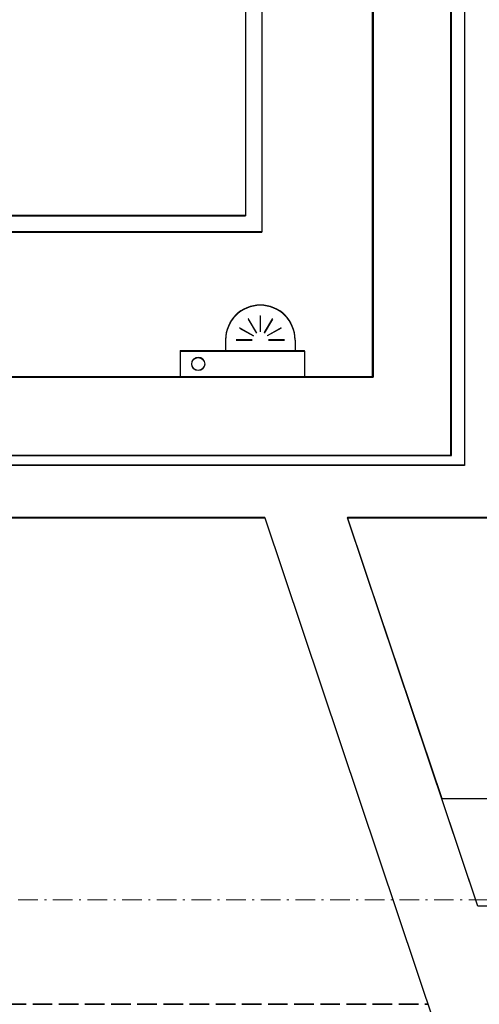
# Model space of a CAD drawing. Header units: millimetres. Extents: x -8642 to 28269, y -6609 to 3701.
# Tile 114 of 256: x 2318 to 2388, y -616 to -465. Entities that reach past the tile are written whole.
import ezdxf

# ---------------------------------------------------------------- set-up
doc = ezdxf.new("R2010")
doc.units = ezdxf.units.MM
doc.header["$LTSCALE"] = 1000
doc.header["$MEASUREMENT"] = 0
for name, pattern in [('rzut 1 pietra$0$ArchiTECH.PC 1. Line Type', [0.004, 0.003, -0.001]), ('rzut 1 pietra$0$ArchiTECH.PC 5. Line Type', [0.0053, 0.003, -0.001, 0.0003, -0.001]), ('rzut 1 pietra$0$ArchiTECH.PC Solid Line Type', [0]), ('SUFIT_1 PIETRO$0$ArchiTECH.PC 1. Line Type', [0.004, 0.003, -0.001]), ('SUFIT_1 PIETRO$0$ArchiTECH.PC Solid Line Type', [0])]:
    doc.linetypes.add(name, pattern=pattern)
doc.layers.add('IS_ARCH', color=254, linetype='Continuous', lineweight=18)
for name, color, linetype in [('SUFIT_1 PIETRO$0$INWENTARYZACJA', 254, 'Continuous'), ('SUFIT_1 PIETRO$0$Kalka 1', 254, 'Continuous'), ('SUFIT_1 PIETRO$0$sciany projektowane', 254, 'Continuous'), ('SUFIT_1 PIETRO$0$TYP SUFITÓW_NOWYCH', 254, 'Continuous')]:
    doc.layers.add(name, color=color, linetype=linetype)

msp = doc.modelspace()

# ---------------------------------------------------------------- linework, layer by layer
at = {"layer": 'IS_ARCH', "linetype": 'rzut 1 pietra$0$ArchiTECH.PC Solid Line Type'}
for p, q in [((2386, -62), (2386, -533.51)), ((2383.87, -532), (2383.87, -308)), ((2371.87, -320), (2371.87, -520)), ((2372, -320), (2372, -520)), ((2372, -320), (2372, -520)), ((2372, -320), (2372, -520)), ((2355, -352.82), (2355, -497.82)), ((2355, -352.82), (2355, -497.82)), ((2355, -352.82), (2355, -497.82)), ((2352.5, -355.32), (2352.5, -495.32)), ((2352.5, -355.32), (2352.5, -495.32)), ((2352.5, -355.32), (2352.5, -495.32)), ((2384, -532), (2384, -354.2)), ((2372, -363.82), (2372, -520)), ((2202.5, -495.32), (2352.5, -495.32)), ((2202.5, -495.32), (2352.5, -495.32)), ((2202.5, -495.32), (2352.5, -495.32)), ((2202.5, -497.82), (2355, -497.82)), ((2202.5, -497.82), (2355, -497.82)), ((2202.5, -497.82), (2355, -497.82)), ((2352.91, -511.13), (2354.14, -513.25)), ((2352.91, -511.13), (2354.14, -513.25)), ((2352.91, -511.13), (2354.14, -513.25)), ((2354.75, -510.63), (2354.75, -513.09)), ((2354.75, -510.63), (2354.75, -513.09)), ((2354.75, -510.63), (2354.75, -513.09)), ((2356.59, -511.13), (2355.36, -513.25)), ((2356.59, -511.13), (2355.36, -513.25)), ((2356.59, -511.13), (2355.36, -513.25)), ((2351.56, -512.47), (2353.69, -513.7)), ((2351.56, -512.47), (2353.69, -513.7)), ((2351.56, -512.47), (2353.69, -513.7)), ((2357.94, -512.47), (2355.81, -513.7)), ((2357.94, -512.47), (2355.81, -513.7)), ((2357.94, -512.47), (2355.81, -513.7)), ((2349.44, -514.31), (2349.44, -516)), ((2349.44, -514.31), (2349.44, -516)), ((2349.44, -514.31), (2349.44, -516)), ((2351.07, -514.31), (2353.52, -514.31)), ((2351.07, -514.31), (2353.52, -514.31)), ((2351.07, -514.31), (2353.52, -514.31)), ((2355.98, -514.31), (2358.43, -514.31)), ((2355.98, -514.31), (2358.43, -514.31)), ((2355.98, -514.31), (2358.43, -514.31)), ((2360.06, -514.31), (2360.06, -516)), ((2360.06, -514.31), (2360.06, -516)), ((2360.06, -514.31), (2360.06, -516)), ((2342.5, -516), (2342.5, -520)), ((2342.5, -516), (2361.5, -516)), ((2342.5, -516), (2342.5, -520)), ((2342.5, -516), (2361.5, -516)), ((2342.5, -516), (2361.5, -516)), ((2342.5, -516), (2342.5, -520)), ((2361.5, -516), (2361.5, -520)), ((2361.5, -516), (2361.5, -520)), ((2361.5, -516), (2361.5, -520)), ((2371.87, -520), (2182, -520)), ((2372, -520), (2182, -520)), ((2182, -520), (2372, -520)), ((2182, -520), (2372, -520)), ((2182, -520), (2372, -520)), ((2342.5, -520), (2361.5, -520)), ((2342.5, -520), (2361.5, -520)), ((2342.5, -520), (2361.5, -520)), ((2170, -532), (2383.87, -532)), ((2170, -532), (2384, -532)), ((2386, -533.51), (2160, -533.51)), ((2172, -541.51), (2355.44, -541.51)), ((2355.44, -541.51), (2396.07, -662.57)), ((2388.03, -600.92), (2368.1, -541.51)), ((2368.1, -541.51), (2394, -541.51)), ((2438.07, -600.92), (2388.03, -600.92))]:
    msp.add_line(p, q, dxfattribs=at)
at = {"layer": 'IS_ARCH', "linetype": 'rzut 1 pietra$0$ArchiTECH.PC 5. Line Type'}
msp.add_line((-3581.18, -600), (11755.5, -600), dxfattribs=at)
at = {"layer": 'IS_ARCH', "linetype": 'rzut 1 pietra$0$ArchiTECH.PC 1. Line Type'}
msp.add_line((1815.93, -615.92), (2380.41, -615.92), dxfattribs=at)
at = {"layer": 'IS_ARCH', "linetype": 'rzut 1 pietra$0$ArchiTECH.PC Solid Line Type'}
msp.add_circle((2345.25, -518), 1, dxfattribs=at)
msp.add_arc((2354.75, -514.31), 5.31, 0, 180, dxfattribs=at)
at = {"layer": 'SUFIT_1 PIETRO$0$INWENTARYZACJA', "linetype": 'SUFIT_1 PIETRO$0$ArchiTECH.PC Solid Line Type'}
for p, q in [((2386, -62.08), (2386, -533.59)), ((2383.87, -532.08), (2383.87, -308.08)), ((2371.87, -320.08), (2371.87, -520.08)), ((2372, -320.08), (2372, -520.08)), ((2372, -320.08), (2372, -520.08)), ((2372, -320.08), (2372, -520.08)), ((2355, -352.9), (2355, -497.9)), ((2355, -352.9), (2355, -497.9)), ((2355, -352.9), (2355, -497.9)), ((2352.5, -355.4), (2352.5, -495.4)), ((2352.5, -355.4), (2352.5, -495.4)), ((2352.5, -355.4), (2352.5, -495.4)), ((2384, -532.08), (2384, -354.29)), ((2372, -363.91), (2372, -520.08)), ((2202.5, -495.4), (2352.5, -495.4)), ((2202.5, -495.4), (2352.5, -495.4)), ((2202.5, -495.4), (2352.5, -495.4)), ((2202.5, -497.9), (2355, -497.9)), ((2202.5, -497.9), (2355, -497.9)), ((2202.5, -497.9), (2355, -497.9)), ((2352.91, -511.21), (2354.14, -513.33)), ((2352.91, -511.21), (2354.14, -513.33)), ((2352.91, -511.21), (2354.14, -513.33)), ((2354.75, -510.72), (2354.75, -513.17)), ((2354.75, -510.72), (2354.75, -513.17)), ((2354.75, -510.72), (2354.75, -513.17)), ((2356.59, -511.21), (2355.36, -513.33)), ((2356.59, -511.21), (2355.36, -513.33)), ((2356.59, -511.21), (2355.36, -513.33)), ((2351.56, -512.56), (2353.69, -513.78)), ((2351.56, -512.56), (2353.69, -513.78)), ((2351.56, -512.56), (2353.69, -513.78)), ((2357.94, -512.56), (2355.81, -513.78)), ((2357.94, -512.56), (2355.81, -513.78)), ((2357.94, -512.56), (2355.81, -513.78)), ((2349.44, -514.4), (2349.44, -516.08)), ((2349.44, -514.4), (2349.44, -516.08)), ((2349.44, -514.4), (2349.44, -516.08)), ((2351.07, -514.4), (2353.52, -514.4)), ((2351.07, -514.4), (2353.52, -514.4)), ((2351.07, -514.4), (2353.52, -514.4)), ((2355.98, -514.4), (2358.43, -514.4)), ((2355.98, -514.4), (2358.43, -514.4)), ((2355.98, -514.4), (2358.43, -514.4)), ((2360.06, -514.4), (2360.06, -516.08)), ((2360.06, -514.4), (2360.06, -516.08)), ((2360.06, -514.4), (2360.06, -516.08)), ((2342.5, -516.08), (2342.5, -520.08)), ((2342.5, -516.08), (2361.5, -516.08)), ((2342.5, -516.08), (2361.5, -516.08)), ((2342.5, -516.08), (2342.5, -520.08)), ((2342.5, -516.08), (2361.5, -516.08)), ((2342.5, -516.08), (2342.5, -520.08)), ((2361.5, -516.08), (2361.5, -520.08)), ((2361.5, -516.08), (2361.5, -520.08)), ((2361.5, -516.08), (2361.5, -520.08)), ((2371.87, -520.08), (2182, -520.08)), ((2372, -520.08), (2182, -520.08)), ((2182, -520.08), (2372, -520.08)), ((2182, -520.08), (2372, -520.08)), ((2182, -520.08), (2372, -520.08)), ((2342.5, -520.08), (2361.5, -520.08)), ((2342.5, -520.08), (2361.5, -520.08)), ((2342.5, -520.08), (2361.5, -520.08)), ((2170, -532.08), (2383.87, -532.08)), ((2170, -532.08), (2384, -532.08)), ((2386, -533.59), (2160, -533.59)), ((2172, -541.59), (2355.44, -541.59)), ((2355.44, -541.59), (2397.64, -667.35)), ((2388.03, -601), (2368.1, -541.59)), ((2368.1, -541.59), (2394, -541.59))]:
    msp.add_line(p, q, dxfattribs=at)
msp.add_circle((2345.25, -518.08), 1, dxfattribs=at)
msp.add_arc((2354.75, -514.4), 5.31, 0, 180, dxfattribs=at)
at = {"layer": 'SUFIT_1 PIETRO$0$Kalka 1', "linetype": 'SUFIT_1 PIETRO$0$ArchiTECH.PC 1. Line Type'}
msp.add_line((1815.93, -616), (2380.41, -616), dxfattribs=at)
at = {"layer": 'SUFIT_1 PIETRO$0$sciany projektowane', "linetype": 'SUFIT_1 PIETRO$0$ArchiTECH.PC Solid Line Type'}
msp.add_line((2438.07, -601), (2388.03, -601), dxfattribs=at)
at = {"layer": 'SUFIT_1 PIETRO$0$TYP SUFITÓW_NOWYCH', "linetype": 'SUFIT_1 PIETRO$0$ArchiTECH.PC Solid Line Type'}
for p, q in [((2382.56, -584.58), (2368.1, -541.59)), ((2368.1, -541.59), (2394, -541.59)), ((2394.03, -584.58), (2382.56, -584.58))]:
    msp.add_line(p, q, dxfattribs=at)

doc.saveas('drawing.dxf')
